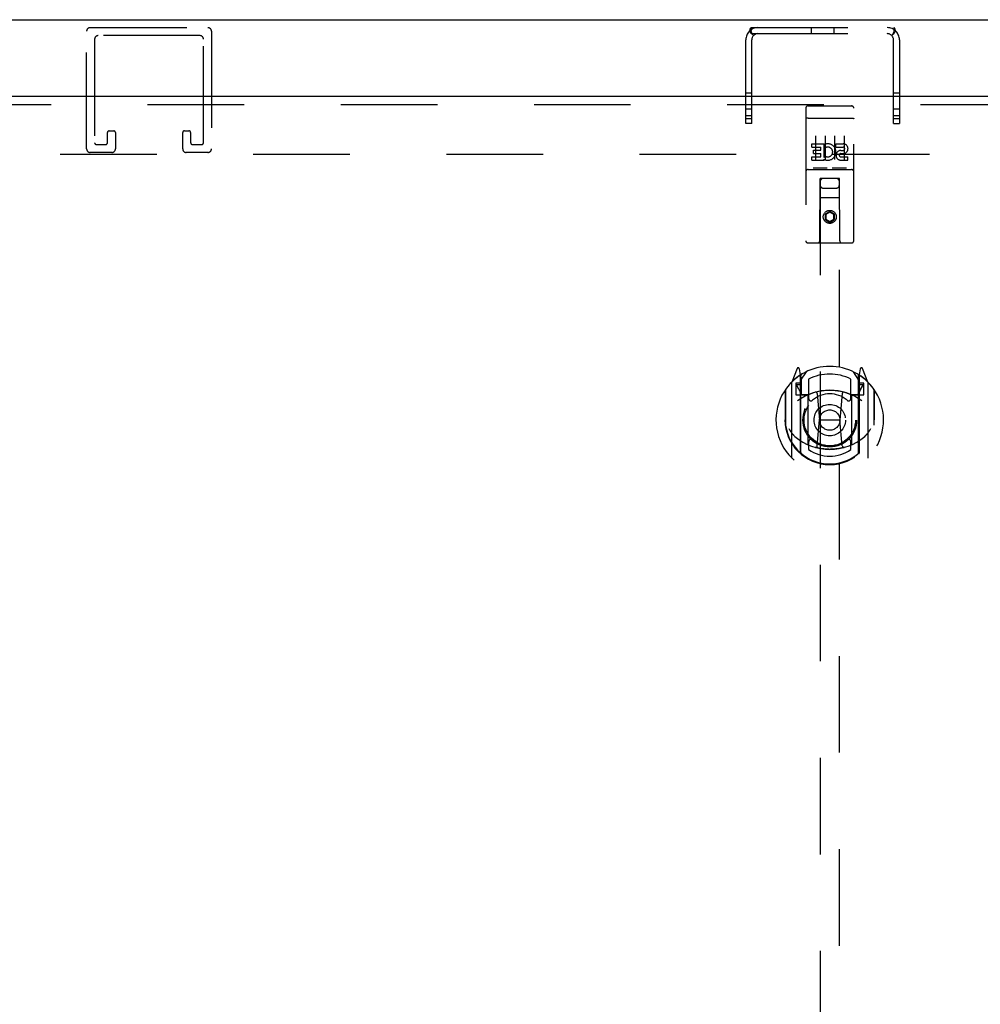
# Model space of a CAD drawing. Header units: inches. Extents: x 0 to 229, y 0 to 148.
# Tile 24 of 47: x 87 to 99, y 76 to 89. Entities that reach past the tile are written whole.
import ezdxf

# ---------------------------------------------------------------- set-up
doc = ezdxf.new("R2010")
doc.units = ezdxf.units.IN
doc.header["$LTSCALE"] = 12.571402
doc.header["$MEASUREMENT"] = 0
doc.linetypes.add('HIDDEN', pattern=[0.2, 0.1, -0.1])
doc.layers.get('0').update_dxf_attribs({"linetype": 'CONTINUOUS'})
doc.layers.add('DEFAULT_2', color=8, linetype='HIDDEN')
doc.layers.add('MASTER_DOOR_ASSEMBLY', color=7, linetype='CONTINUOUS')

msp = doc.modelspace()

# ---------------------------------------------------------------- linework, layer by layer
at = {"color": 3, "linetype": 'Continuous'}
msp.add_line((60.272, 88.958), (107.412, 88.958), dxfattribs=at)
at = {"layer": 'DEFAULT_2', "color": 8, "linetype": 'HIDDEN'}
for p, q in [((87.504, 88.854), (89.037, 88.854)), ((96.107, 88.776), (96.107, 88.854)), ((96.107, 88.854), (97.966, 88.854)), ((96.889, 88.854), (96.889, 88.776)), ((97.185, 88.854), (97.185, 88.776)), ((97.966, 88.776), (97.966, 88.854)), ((87.458, 87.275), (87.458, 88.808)), ((88.933, 88.75), (87.608, 88.75)), ((89.083, 88.808), (89.083, 87.275)), ((96.083, 88.807), (96.138, 88.752)), ((96.107, 88.776), (97.966, 88.776)), ((96.13, 88.76), (96.132, 88.758)), ((96.132, 88.758), (96.132, 88.758)), ((97.99, 88.807), (97.935, 88.752)), ((97.966, 88.817), (97.966, 88.817)), ((87.562, 88.704), (87.562, 87.356)), ((88.979, 87.356), (88.979, 88.704)), ((96.037, 87.604), (96.037, 88.696)), ((96.115, 87.604), (96.115, 88.696)), ((97.959, 87.604), (97.959, 88.696)), ((98.037, 88.696), (98.037, 87.604)), ((96.115, 88.002), (96.037, 88.002)), ((98.037, 88.002), (97.959, 88.002)), ((96.115, 87.791), (96.037, 87.791)), ((96.115, 87.706), (96.037, 87.706)), ((98.037, 87.791), (97.959, 87.791)), ((98.037, 87.706), (97.959, 87.706)), ((96.115, 87.666), (96.037, 87.666)), ((96.115, 87.604), (96.037, 87.604)), ((98.037, 87.666), (97.959, 87.666)), ((97.959, 87.604), (98.037, 87.604)), ((87.729, 87.356), (87.729, 87.487)), ((87.752, 87.51), (87.81, 87.51)), ((87.833, 87.487), (87.833, 87.275)), ((88.708, 87.275), (88.708, 87.487)), ((88.731, 87.51), (88.789, 87.51)), ((88.812, 87.487), (88.812, 87.356)), ((87.585, 87.333), (87.706, 87.333)), ((88.835, 87.333), (88.956, 87.333)), ((61.97, 87.208), (105.714, 87.208)), ((87.787, 87.229), (87.504, 87.229)), ((89.037, 87.229), (88.754, 87.229))]:
    msp.add_line(p, q, dxfattribs=at)
for points in [[(96.093, 88.829), (96.096, 88.838), (96.097, 88.841), (96.098, 88.845), (96.1, 88.848), (96.101, 88.85), (96.103, 88.852), (96.105, 88.853), (96.107, 88.854)], [(97.99, 88.807), (97.988, 88.81), (97.986, 88.814), (97.984, 88.817), (97.983, 88.822), (97.981, 88.826), (97.98, 88.83), (97.979, 88.834), (97.978, 88.838), (97.977, 88.841), (97.976, 88.844), (97.974, 88.847), (97.973, 88.849), (97.972, 88.851), (97.97, 88.853), (97.968, 88.853), (97.966, 88.854)], [(96.083, 88.807), (96.086, 88.811), (96.088, 88.815), (96.09, 88.819), (96.092, 88.824), (96.093, 88.829)], [(96.107, 88.816), (96.107, 88.816), (96.107, 88.816), (96.107, 88.817), (96.107, 88.816), (96.107, 88.816), (96.107, 88.815), (96.107, 88.815), (96.107, 88.814)], [(96.132, 88.758), (96.132, 88.758), (96.132, 88.759), (96.131, 88.759), (96.131, 88.76), (96.13, 88.761), (96.13, 88.762), (96.129, 88.763), (96.128, 88.763), (96.128, 88.764), (96.127, 88.765), (96.127, 88.766), (96.126, 88.767), (96.125, 88.768), (96.125, 88.769), (96.124, 88.771), (96.123, 88.772), (96.123, 88.773), (96.122, 88.774), (96.122, 88.775), (96.121, 88.776), (96.12, 88.777), (96.12, 88.779), (96.119, 88.78), (96.119, 88.781), (96.118, 88.782), (96.117, 88.784), (96.117, 88.785), (96.116, 88.787), (96.115, 88.788), (96.115, 88.789), (96.114, 88.791), (96.114, 88.792), (96.113, 88.793), (96.113, 88.795), (96.112, 88.796), (96.112, 88.797), (96.111, 88.798), (96.111, 88.8), (96.111, 88.801), (96.11, 88.802), (96.11, 88.803), (96.11, 88.804), (96.109, 88.805), (96.109, 88.807), (96.109, 88.808), (96.108, 88.809), (96.108, 88.81), (96.108, 88.811), (96.108, 88.812), (96.108, 88.813), (96.107, 88.814), (96.107, 88.815), (96.107, 88.815), (96.107, 88.816)], [(96.133, 88.756), (96.129, 88.76), (96.127, 88.762), (96.125, 88.765), (96.123, 88.767), (96.12, 88.769), (96.117, 88.771), (96.114, 88.773), (96.112, 88.775), (96.109, 88.775), (96.107, 88.776)], [(96.138, 88.752), (96.138, 88.752), (96.137, 88.753), (96.136, 88.753), (96.135, 88.755), (96.133, 88.756)], [(97.935, 88.752), (97.936, 88.752), (97.936, 88.753), (97.937, 88.753), (97.939, 88.755), (97.94, 88.756), (97.944, 88.76)], [(97.966, 88.817), (97.966, 88.816), (97.966, 88.816), (97.966, 88.815), (97.966, 88.814), (97.966, 88.813), (97.966, 88.813), (97.966, 88.812), (97.965, 88.811), (97.965, 88.81), (97.965, 88.809), (97.965, 88.808), (97.964, 88.807), (97.964, 88.806), (97.964, 88.805), (97.964, 88.804), (97.963, 88.803), (97.963, 88.802), (97.963, 88.801), (97.962, 88.8), (97.962, 88.798), (97.962, 88.797), (97.961, 88.796), (97.961, 88.795), (97.96, 88.794), (97.96, 88.793), (97.96, 88.792), (97.959, 88.791), (97.959, 88.79), (97.958, 88.788), (97.958, 88.787), (97.957, 88.786), (97.957, 88.785), (97.956, 88.783), (97.955, 88.782), (97.955, 88.781), (97.954, 88.779), (97.953, 88.778), (97.953, 88.777), (97.952, 88.775), (97.951, 88.774), (97.951, 88.773), (97.95, 88.772), (97.949, 88.771), (97.949, 88.77), (97.948, 88.768), (97.948, 88.767), (97.947, 88.766), (97.946, 88.765), (97.946, 88.764), (97.945, 88.764), (97.945, 88.763), (97.944, 88.762), (97.943, 88.761), (97.943, 88.76), (97.942, 88.759), (97.942, 88.759), (97.941, 88.758), (97.941, 88.758)], [(97.941, 88.758), (97.941, 88.758), (97.941, 88.758), (97.941, 88.758), (97.941, 88.758), (97.942, 88.759), (97.942, 88.759), (97.943, 88.76)], [(97.944, 88.76), (97.946, 88.762), (97.948, 88.764), (97.951, 88.767), (97.954, 88.769), (97.956, 88.771), (97.959, 88.773), (97.962, 88.775), (97.964, 88.775), (97.966, 88.776)], [(97.966, 88.814), (97.966, 88.815), (97.966, 88.815), (97.966, 88.816), (97.966, 88.816), (97.966, 88.817)]]:
    msp.add_lwpolyline(points, dxfattribs=at)
for centre, radius, start, end in [((87.504, 88.808), 0.046, 90, 180), ((89.037, 88.808), 0.046, 0, 90), ((96.195, 88.696), 0.158, 90, 180), ((97.879, 88.696), 0.158, 0, 90), ((87.608, 88.704), 0.046, 90, 180), ((88.933, 88.704), 0.046, 0, 90), ((96.195, 88.696), 0.08, 90, 180), ((97.879, 88.696), 0.08, 0, 90), ((87.752, 87.487), 0.023, 90, 180), ((87.81, 87.487), 0.023, 0, 90), ((88.731, 87.487), 0.023, 90, 180), ((88.789, 87.487), 0.023, 0, 90), ((87.585, 87.356), 0.023, 180, 270), ((87.706, 87.356), 0.023, 270, 360), ((88.835, 87.356), 0.023, 180, 270), ((88.956, 87.356), 0.023, 270, 360), ((87.504, 87.275), 0.046, 180, 270), ((87.787, 87.275), 0.046, 270, 360), ((88.754, 87.275), 0.046, 180, 270), ((89.037, 87.275), 0.046, 270, 360)]:
    msp.add_arc(centre, radius, start, end, dxfattribs=at)
at = {"layer": 'MASTER_DOOR_ASSEMBLY', "color": 3, "linetype": 'Continuous'}
msp.add_line((99.901, 87.958), (60.595, 87.958), dxfattribs=at)
at = {"layer": 'MASTER_DOOR_ASSEMBLY', "color": 8, "linetype": 'HIDDEN'}
for p, q in [((60.595, 87.854), (99.901, 87.854)), ((96.848, 87.835), (97.413, 87.835)), ((96.818, 87.805), (96.818, 86.08)), ((97.443, 86.08), (97.443, 87.805)), ((96.834, 87.676), (96.834, 87.676)), ((96.835, 87.676), (96.834, 87.676)), ((96.836, 87.676), (96.835, 87.676)), ((96.837, 87.676), (96.836, 87.676)), ((96.838, 87.677), (96.837, 87.676)), ((96.837, 87.676), (96.837, 87.676)), ((96.839, 87.677), (96.838, 87.677)), ((96.84, 87.677), (96.839, 87.677)), ((96.841, 87.677), (96.84, 87.677)), ((96.841, 87.677), (96.841, 87.677)), ((96.842, 87.677), (96.841, 87.677)), ((96.843, 87.677), (96.842, 87.677)), ((96.844, 87.677), (96.843, 87.677)), ((96.845, 87.677), (96.844, 87.677)), ((96.846, 87.677), (96.845, 87.677)), ((96.846, 87.677), (96.846, 87.677)), ((96.847, 87.677), (96.846, 87.677)), ((96.847, 87.677), (97.413, 87.677)), ((97.413, 87.677), (97.414, 87.677)), ((97.414, 87.677), (97.414, 87.677)), ((97.414, 87.677), (97.415, 87.677)), ((97.415, 87.677), (97.416, 87.677)), ((97.416, 87.677), (97.417, 87.677)), ((97.417, 87.677), (97.418, 87.677)), ((97.418, 87.677), (97.419, 87.677)), ((97.419, 87.677), (97.419, 87.677)), ((97.419, 87.677), (97.42, 87.677)), ((97.42, 87.677), (97.421, 87.677)), ((97.421, 87.677), (97.422, 87.677)), ((97.422, 87.677), (97.423, 87.677)), ((97.423, 87.677), (97.423, 87.676)), ((97.423, 87.676), (97.424, 87.676)), ((97.424, 87.676), (97.425, 87.676)), ((97.425, 87.676), (97.426, 87.676)), ((96.943, 87.444), (96.943, 87.138)), ((97.068, 87.444), (97.068, 87.138)), ((97.193, 87.444), (97.193, 87.138)), ((97.318, 87.444), (97.318, 87.138)), ((96.898, 87.3), (96.898, 87.342)), ((96.898, 87.342), (97.055, 87.342)), ((97.055, 87.165), (97.055, 87.342)), ((97.079, 87.294), (97.062, 87.333)), ((97.211, 87.3), (97.211, 87.342)), ((97.211, 87.342), (97.303, 87.342)), ((96.898, 87.3), (97.012, 87.3)), ((96.92, 87.215), (96.92, 87.257)), ((96.92, 87.257), (97.012, 87.257)), ((96.92, 87.215), (97.012, 87.215)), ((97.012, 87.257), (97.012, 87.3)), ((97.012, 87.171), (97.012, 87.215)), ((97.055, 87.165), (97.068, 87.183)), ((97.211, 87.3), (97.303, 87.3)), ((97.271, 87.215), (97.317, 87.215)), ((97.275, 87.256), (97.303, 87.256)), ((96.898, 87.129), (96.898, 87.171)), ((96.898, 87.171), (97.012, 87.171)), ((96.898, 87.129), (97.055, 87.129)), ((97.055, 87.129), (97.055, 87.141)), ((97.058, 87.139), (97.055, 87.141)), ((97.275, 87.171), (97.367, 87.171)), ((97.275, 87.129), (97.367, 87.129)), ((97.367, 87.129), (97.367, 87.171)), ((96.848, 87.007), (97.413, 87.007)), ((97.091, 87.023), (96.919, 87.023)), ((97.341, 87.023), (97.169, 87.023)), ((97, 86.08), (97.004, 86.89)), ((97.005, 86.89), (97.004, 86.89)), ((97.005, 86.89), (97.005, 51.758)), ((97.255, 86.89), (97.005, 86.89)), ((97.255, 51.758), (97.255, 86.89)), ((97.257, 86.89), (97.255, 86.89)), ((97.26, 86.08), (97.257, 86.89)), ((97.045, 86.765), (97.215, 86.765)), ((97.258, 86.64), (97.003, 86.64)), ((97.13, 86.462), (97.068, 86.426)), ((97.068, 86.426), (97.068, 86.354)), ((97.068, 86.426), (97.078, 86.42)), ((97.13, 86.45), (97.078, 86.42)), ((97.078, 86.42), (97.078, 86.359)), ((97.13, 86.462), (97.13, 86.45)), ((97.193, 86.426), (97.13, 86.462)), ((97.183, 86.42), (97.13, 86.45)), ((97.193, 86.426), (97.183, 86.42)), ((97.183, 86.359), (97.183, 86.42)), ((97.193, 86.354), (97.193, 86.426)), ((97.068, 86.354), (97.078, 86.359)), ((97.068, 86.354), (97.13, 86.317)), ((97.078, 86.359), (97.13, 86.329)), ((97.13, 86.329), (97.183, 86.359)), ((97.13, 86.317), (97.193, 86.354)), ((97.13, 86.317), (97.13, 86.329)), ((97.193, 86.354), (97.183, 86.359)), ((97.413, 86.05), (96.848, 86.05)), ((96.705, 84.416), (96.635, 84.24)), ((96.748, 84.332), (96.734, 84.413)), ((96.755, 84.265), (96.825, 84.374)), ((97.435, 84.374), (97.505, 84.265)), ((97.527, 84.413), (97.513, 84.332)), ((97.626, 84.24), (97.556, 84.416)), ((96.63, 84.23), (96.63, 83.262)), ((96.727, 84.316), (96.726, 84.316)), ((96.726, 84.316), (96.726, 84.316)), ((96.726, 84.316), (96.726, 84.316)), ((96.748, 83.316), (96.748, 84.332)), ((96.755, 83.321), (96.755, 84.324)), ((96.758, 84.299), (96.758, 84.092)), ((96.855, 84.277), (96.855, 84.025)), ((97.405, 84.025), (97.405, 84.277)), ((97.503, 84.092), (97.503, 84.299)), ((97.505, 83.321), (97.505, 84.324)), ((97.513, 84.332), (97.513, 83.316)), ((97.534, 84.316), (97.53, 84.319)), ((97.63, 83.262), (97.63, 84.23)), ((96.548, 84.134), (96.548, 83.746)), ((96.555, 84.137), (96.555, 83.679)), ((96.688, 84.225), (96.688, 84.075)), ((96.748, 84.225), (96.688, 84.225)), ((96.696, 84.197), (96.725, 84.151)), ((96.755, 84.205), (96.7, 84.205)), ((97.56, 84.205), (97.505, 84.205)), ((97.573, 84.225), (97.513, 84.225)), ((97.535, 84.151), (97.564, 84.197)), ((97.573, 84.075), (97.573, 84.225)), ((97.705, 84.137), (97.705, 83.679)), ((97.713, 83.746), (97.713, 84.134)), ((96.688, 84.075), (96.748, 84.075)), ((96.848, 84.074), (96.775, 84.074)), ((96.778, 84.072), (96.844, 84.072)), ((96.848, 83.433), (96.848, 84.064)), ((96.967, 84.09), (96.998, 83.746)), ((97.293, 84.09), (97.263, 83.746)), ((97.485, 84.074), (97.413, 84.074)), ((97.413, 84.064), (97.413, 83.433)), ((97.417, 84.072), (97.483, 84.072)), ((97.513, 84.075), (97.573, 84.075)), ((96.548, 83.746), (96.563, 83.746)), ((96.968, 83.407), (96.998, 83.746)), ((96.998, 83.746), (97.263, 83.746)), ((97.293, 83.407), (97.263, 83.746)), ((97.713, 83.746), (97.698, 83.746)), ((96.555, 83.679), (96.555, 83.677)), ((97.705, 83.679), (97.705, 83.677)), ((96.855, 83.463), (96.855, 83.361)), ((97.405, 83.361), (97.405, 83.463))]:
    msp.add_line(p, q, dxfattribs=at)
for points in [[(96.834, 87.676), (96.833, 87.676), (96.833, 87.676), (96.832, 87.676), (96.832, 87.676), (96.832, 87.676), (96.831, 87.676), (96.831, 87.676), (96.831, 87.676), (96.83, 87.676), (96.83, 87.675), (96.83, 87.675), (96.829, 87.675), (96.829, 87.675), (96.829, 87.675), (96.828, 87.675), (96.828, 87.675), (96.828, 87.675), (96.827, 87.675), (96.827, 87.675), (96.827, 87.675), (96.827, 87.675), (96.826, 87.675), (96.826, 87.675), (96.826, 87.675), (96.825, 87.674), (96.825, 87.674), (96.825, 87.674), (96.825, 87.674), (96.824, 87.674), (96.824, 87.674), (96.824, 87.674), (96.824, 87.674), (96.823, 87.674), (96.823, 87.674), (96.823, 87.674), (96.823, 87.674), (96.822, 87.673), (96.822, 87.673), (96.822, 87.673), (96.822, 87.673), (96.821, 87.673), (96.821, 87.673), (96.821, 87.673), (96.821, 87.673), (96.821, 87.673), (96.821, 87.673), (96.82, 87.673), (96.82, 87.672), (96.82, 87.672), (96.82, 87.672), (96.82, 87.672), (96.82, 87.672), (96.819, 87.672), (96.819, 87.672), (96.819, 87.672), (96.819, 87.672), (96.819, 87.672), (96.819, 87.671), (96.819, 87.671), (96.819, 87.671), (96.818, 87.671), (96.818, 87.671), (96.818, 87.671), (96.818, 87.671), (96.818, 87.671), (96.818, 87.671), (96.818, 87.671), (96.818, 87.67), (96.818, 87.67), (96.818, 87.67), (96.818, 87.67), (96.818, 87.67), (96.818, 87.67), (96.818, 87.67), (96.818, 87.67), (96.818, 87.67), (96.818, 87.669)], [(97.426, 87.676), (97.426, 87.676), (97.427, 87.676), (97.427, 87.676), (97.428, 87.676), (97.428, 87.676), (97.428, 87.676), (97.429, 87.676), (97.429, 87.676), (97.429, 87.676), (97.43, 87.676), (97.43, 87.676), (97.43, 87.675), (97.431, 87.675), (97.431, 87.675), (97.431, 87.675), (97.432, 87.675), (97.432, 87.675), (97.432, 87.675), (97.433, 87.675), (97.433, 87.675), (97.433, 87.675), (97.434, 87.675), (97.434, 87.675), (97.434, 87.675), (97.435, 87.675), (97.435, 87.675), (97.435, 87.674), (97.435, 87.674), (97.436, 87.674), (97.436, 87.674), (97.436, 87.674), (97.436, 87.674), (97.437, 87.674), (97.437, 87.674), (97.437, 87.674), (97.437, 87.674), (97.438, 87.674), (97.438, 87.674), (97.438, 87.673), (97.438, 87.673), (97.439, 87.673), (97.439, 87.673), (97.439, 87.673), (97.439, 87.673), (97.439, 87.673), (97.44, 87.673), (97.44, 87.673), (97.44, 87.673), (97.44, 87.673), (97.44, 87.672), (97.44, 87.672), (97.441, 87.672), (97.441, 87.672), (97.441, 87.672), (97.441, 87.672), (97.441, 87.672), (97.441, 87.672), (97.441, 87.672), (97.442, 87.672), (97.442, 87.671), (97.442, 87.671), (97.442, 87.671), (97.442, 87.671), (97.442, 87.671), (97.442, 87.671), (97.442, 87.671), (97.442, 87.671), (97.442, 87.671), (97.442, 87.671), (97.442, 87.67), (97.443, 87.67), (97.443, 87.67), (97.443, 87.67), (97.443, 87.67), (97.443, 87.67), (97.443, 87.67), (97.443, 87.67), (97.443, 87.67), (97.443, 87.669)], [(96.919, 87.023), (96.919, 87.023), (96.919, 87.023), (96.919, 87.023), (96.918, 87.023), (96.918, 87.023), (96.918, 87.023), (96.918, 87.023), (96.918, 87.023), (96.918, 87.023), (96.917, 87.023), (96.917, 87.023), (96.917, 87.023), (96.917, 87.023), (96.917, 87.023), (96.916, 87.023), (96.916, 87.023), (96.916, 87.023), (96.916, 87.023), (96.916, 87.023), (96.916, 87.023), (96.916, 87.023), (96.915, 87.023), (96.915, 87.023), (96.915, 87.023), (96.915, 87.023), (96.915, 87.023), (96.915, 87.023), (96.915, 87.023), (96.914, 87.023), (96.914, 87.023), (96.914, 87.024), (96.914, 87.024), (96.914, 87.024), (96.914, 87.024), (96.914, 87.024), (96.914, 87.024), (96.914, 87.024), (96.913, 87.024), (96.913, 87.024), (96.913, 87.024), (96.913, 87.024), (96.913, 87.024), (96.913, 87.024), (96.913, 87.024), (96.913, 87.024), (96.913, 87.024)], [(97.098, 87.024), (97.098, 87.024), (97.098, 87.024), (97.097, 87.024), (97.097, 87.024), (97.097, 87.024), (97.097, 87.024), (97.097, 87.024), (97.097, 87.024), (97.097, 87.024), (97.097, 87.024), (97.097, 87.024), (97.097, 87.024), (97.096, 87.024), (97.096, 87.024), (97.096, 87.024), (97.096, 87.023), (97.096, 87.023), (97.096, 87.023), (97.096, 87.023), (97.096, 87.023), (97.095, 87.023), (97.095, 87.023), (97.095, 87.023), (97.095, 87.023), (97.095, 87.023), (97.095, 87.023), (97.095, 87.023), (97.094, 87.023), (97.094, 87.023), (97.094, 87.023), (97.094, 87.023), (97.094, 87.023), (97.094, 87.023), (97.093, 87.023), (97.093, 87.023), (97.093, 87.023), (97.093, 87.023), (97.093, 87.023), (97.093, 87.023), (97.092, 87.023), (97.092, 87.023), (97.092, 87.023), (97.092, 87.023), (97.092, 87.023), (97.091, 87.023)], [(97.169, 87.023), (97.169, 87.023), (97.169, 87.023), (97.169, 87.023), (97.168, 87.023), (97.168, 87.023), (97.168, 87.023), (97.168, 87.023), (97.168, 87.023), (97.168, 87.023), (97.167, 87.023), (97.167, 87.023), (97.167, 87.023), (97.167, 87.023), (97.167, 87.023), (97.166, 87.023), (97.166, 87.023), (97.166, 87.023), (97.166, 87.023), (97.166, 87.023), (97.166, 87.023), (97.166, 87.023), (97.165, 87.023), (97.165, 87.023), (97.165, 87.023), (97.165, 87.023), (97.165, 87.023), (97.165, 87.023), (97.165, 87.023), (97.164, 87.023), (97.164, 87.023), (97.164, 87.024), (97.164, 87.024), (97.164, 87.024), (97.164, 87.024), (97.164, 87.024), (97.164, 87.024), (97.164, 87.024), (97.163, 87.024), (97.163, 87.024), (97.163, 87.024), (97.163, 87.024), (97.163, 87.024), (97.163, 87.024), (97.163, 87.024), (97.163, 87.024), (97.163, 87.024)], [(97.348, 87.024), (97.348, 87.024), (97.348, 87.024), (97.347, 87.024), (97.347, 87.024), (97.347, 87.024), (97.347, 87.024), (97.347, 87.024), (97.347, 87.024), (97.347, 87.024), (97.347, 87.024), (97.347, 87.024), (97.347, 87.024), (97.346, 87.024), (97.346, 87.024), (97.346, 87.024), (97.346, 87.023), (97.346, 87.023), (97.346, 87.023), (97.346, 87.023), (97.346, 87.023), (97.345, 87.023), (97.345, 87.023), (97.345, 87.023), (97.345, 87.023), (97.345, 87.023), (97.345, 87.023), (97.345, 87.023), (97.344, 87.023), (97.344, 87.023), (97.344, 87.023), (97.344, 87.023), (97.344, 87.023), (97.344, 87.023), (97.343, 87.023), (97.343, 87.023), (97.343, 87.023), (97.343, 87.023), (97.343, 87.023), (97.343, 87.023), (97.342, 87.023), (97.342, 87.023), (97.342, 87.023), (97.342, 87.023), (97.342, 87.023), (97.341, 87.023)], [(96.598, 83.633), (96.601, 83.627), (96.604, 83.622), (96.607, 83.617), (96.61, 83.613), (96.613, 83.608), (96.615, 83.604), (96.618, 83.6), (96.621, 83.596), (96.623, 83.592), (96.626, 83.589), (96.628, 83.585), (96.63, 83.582), (96.633, 83.579), (96.635, 83.576), (96.637, 83.573), (96.64, 83.57), (96.642, 83.567), (96.644, 83.564), (96.646, 83.562), (96.648, 83.559), (96.65, 83.557), (96.652, 83.555), (96.654, 83.553), (96.656, 83.551), (96.658, 83.549), (96.659, 83.547), (96.661, 83.545), (96.663, 83.543), (96.665, 83.541), (96.666, 83.54), (96.668, 83.538), (96.67, 83.536), (96.671, 83.535), (96.673, 83.534), (96.674, 83.532), (96.676, 83.531)], [(97.585, 83.531), (97.586, 83.532), (97.588, 83.534), (97.589, 83.535), (97.591, 83.536), (97.592, 83.538), (97.594, 83.54), (97.596, 83.541), (97.597, 83.543), (97.599, 83.545), (97.601, 83.547), (97.603, 83.549), (97.605, 83.551), (97.607, 83.553), (97.609, 83.555), (97.61, 83.557), (97.612, 83.559), (97.615, 83.562), (97.617, 83.564), (97.619, 83.567), (97.621, 83.57), (97.623, 83.573), (97.625, 83.576), (97.628, 83.579), (97.63, 83.582), (97.632, 83.585), (97.635, 83.589), (97.637, 83.592), (97.64, 83.596), (97.643, 83.6), (97.645, 83.604), (97.648, 83.608), (97.651, 83.613), (97.654, 83.617), (97.657, 83.622), (97.66, 83.627), (97.663, 83.633)], [(97.318, 83.389), (97.313, 83.388), (97.307, 83.386), (97.302, 83.385), (97.297, 83.383), (97.291, 83.382), (97.286, 83.381), (97.28, 83.38), (97.275, 83.378), (97.269, 83.377), (97.264, 83.376), (97.258, 83.375), (97.253, 83.374), (97.247, 83.373), (97.242, 83.372), (97.236, 83.371), (97.231, 83.371), (97.225, 83.37), (97.22, 83.369), (97.214, 83.368), (97.208, 83.368), (97.203, 83.367), (97.197, 83.367), (97.192, 83.366), (97.186, 83.366), (97.181, 83.365), (97.175, 83.365), (97.169, 83.365), (97.164, 83.364), (97.158, 83.364), (97.153, 83.364), (97.147, 83.364), (97.141, 83.364), (97.136, 83.363), (97.13, 83.363), (97.125, 83.363), (97.119, 83.364), (97.113, 83.364), (97.108, 83.364), (97.102, 83.364), (97.097, 83.364), (97.091, 83.365), (97.085, 83.365), (97.08, 83.365), (97.074, 83.366), (97.069, 83.366), (97.063, 83.367), (97.058, 83.367), (97.052, 83.368), (97.046, 83.368), (97.041, 83.369), (97.035, 83.37), (97.03, 83.371), (97.024, 83.371), (97.019, 83.372), (97.013, 83.373), (97.008, 83.374), (97.002, 83.375), (96.997, 83.376), (96.991, 83.377), (96.986, 83.378), (96.98, 83.38), (96.975, 83.381), (96.969, 83.382), (96.964, 83.383), (96.958, 83.385), (96.953, 83.386), (96.948, 83.388), (96.942, 83.389)]]:
    msp.add_lwpolyline(points, dxfattribs=at)
for centre, radius in [((97.13, 86.39), 0.085), ((97.13, 86.39), 0.0845), ((97.13, 83.744), 0.35), ((97.13, 83.744), 0.335), ((97.13, 83.744), 0.205), ((97.13, 83.744), 0.133)]:
    msp.add_circle(centre, radius, dxfattribs=at)
for centre, radius, start, end in [((96.848, 87.805), 0.03, 90, 180), ((97.413, 87.805), 0.03, 0, 90), ((97.104, 87.235), 0.107, 244.2636, 113.4027), ((97.303, 87.278), 0.0644, 282.2995, 90.0775), ((97.104, 87.235), 0.0639, 234.8895, 113.4026), ((97.275, 87.192), 0.0635, 90, 270), ((97.275, 87.193), 0.0219, 100.307, 270), ((97.303, 87.278), 0.0219, 269.9011, 90), ((96.848, 86.977), 0.03, 90, 180), ((97.413, 86.977), 0.03, 0, 90), ((97.045, 86.85), 0.04, 90, 180), ((97.045, 86.805), 0.04, 180, 270), ((97.215, 86.85), 0.04, 0, 90), ((97.215, 86.805), 0.04, 270, 360), ((96.848, 86.08), 0.03, 180, 270), ((96.97, 86.08), 0.03, 270, 360), ((97.29, 86.08), 0.03, 180, 270), ((97.413, 86.08), 0.03, 270, 360), ((97.13, 83.744), 0.7, 35.2961, 144.7039), ((96.719, 84.41), 0.015, 10, 158.1959), ((97.542, 84.41), 0.015, 21.8041, 170), ((97.13, 83.746), 0.7, 125.5126, 54.4874), ((96.645, 84.23), 0.015, 135.0748, 180), ((96.735, 84.299), 0.02, 0, 125.5126), ((96.738, 84.299), 0.02, 0, 125.2543), ((96.775, 84.324), 0.02, 121.4688, 179.9992), ((97.13, 83.744), 0.6, 62.7204, 117.2796), ((97.485, 84.324), 0.02, 0, 58.5295), ((97.523, 84.299), 0.02, 54.7457, 180), ((97.525, 84.299), 0.02, 54.4874, 180), ((97.615, 84.23), 0.015, 0, 44.9252), ((96.575, 84.137), 0.02, 144.7039, 180), ((96.7, 84.2), 0.005, 90, 212.6792), ((97.13, 83.433), 0.7, 53.2319, 126.7681), ((96.567, 84.05), 0.188, 0, 32.6792), ((97.13, 83.431), 0.7, 66.536, 113.464), ((96.947, 84.088), 0.02, 5.0796, 105.6131), ((97.313, 84.088), 0.02, 74.3869, 174.9204), ((97.693, 84.05), 0.188, 147.3208, 180), ((97.56, 84.2), 0.005, 327.3208, 90), ((97.685, 84.137), 0.02, 0, 35.2961), ((96.775, 84.094), 0.02, 180, 270), ((96.778, 84.092), 0.02, 180, 270), ((96.844, 84.092), 0.02, 270, 293.464), ((96.863, 84.064), 0.015, 112.9863, 180), ((96.885, 84.025), 0.03, 180, 311.1261), ((97.13, 83.744), 0.343, 48.8739, 131.1261), ((97.375, 84.025), 0.03, 228.8739, 360), ((97.398, 84.064), 0.015, 0, 67.0137), ((97.417, 84.092), 0.02, 246.536, 270), ((97.483, 84.092), 0.02, 270, 360), ((97.485, 84.094), 0.02, 270, 360), ((97.13, 83.748), 0.583, 180.2464, 359.7536), ((96.575, 83.679), 0.02, 180, 187.6622), ((97.13, 83.754), 0.58, 187.6622, 352.3378), ((97.685, 83.679), 0.02, 352.3378, 360), ((97.13, 84.063), 0.7, 229.529, 310.471), ((96.885, 83.463), 0.03, 48.8739, 180), ((97.13, 83.744), 0.343, 228.8739, 311.1261), ((97.375, 83.463), 0.03, 0, 131.1261), ((96.863, 83.433), 0.015, 180, 247.0137), ((97.13, 83.754), 0.48, 235.0461, 304.9539), ((96.948, 83.408), 0.02, 254.4248, 354.9204), ((97.313, 83.408), 0.02, 185.0796, 285.5752), ((97.398, 83.433), 0.015, 292.9863, 360), ((96.645, 83.262), 0.015, 180, 224.9252), ((96.763, 83.316), 0.015, 180, 229.6413), ((96.775, 83.321), 0.02, 180, 230.6594), ((97.485, 83.321), 0.02, 309.3378, 359.9984), ((97.498, 83.316), 0.015, 310.3587, 360), ((97.615, 83.262), 0.015, 315.0748, 360)]:
    msp.add_arc(centre, radius, start, end, dxfattribs=at)

doc.saveas('drawing.dxf')
